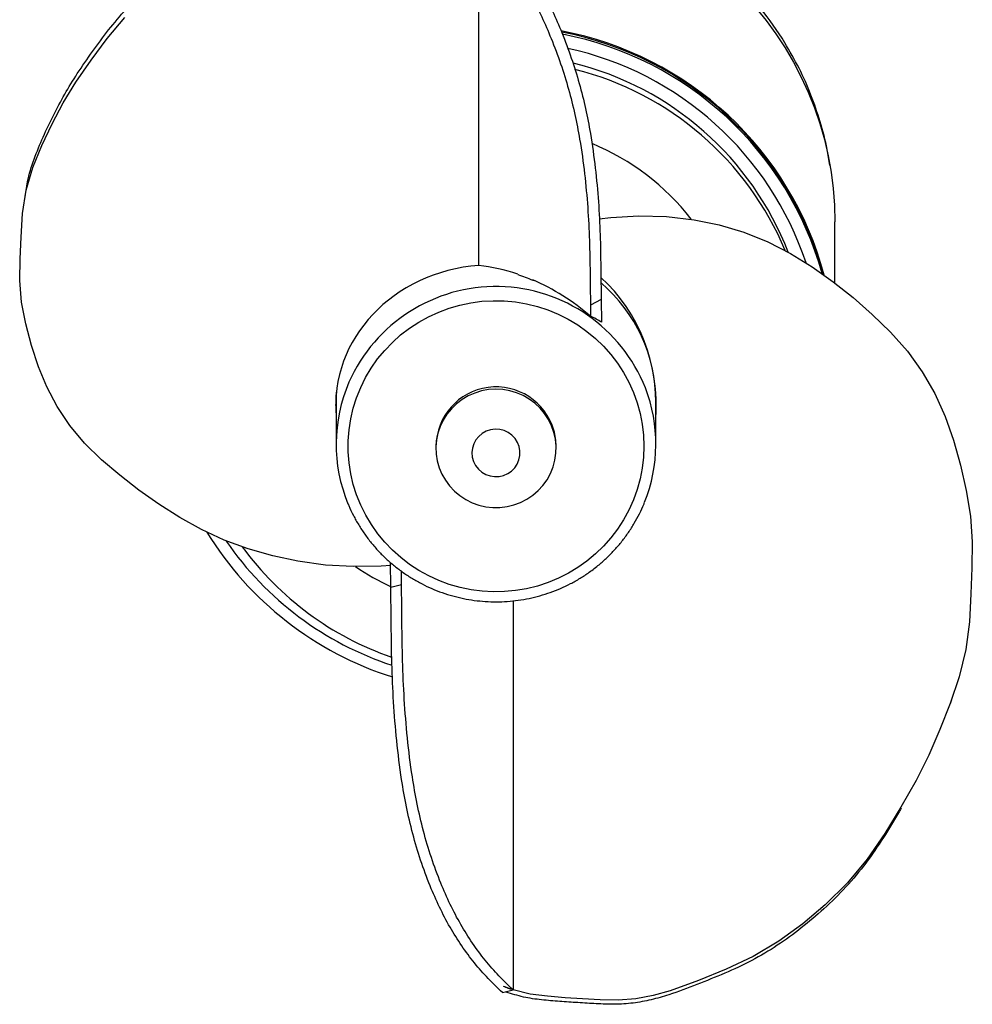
# Model space of a CAD drawing. Header units: millimetres. Extents: x 28 to 424, y 2 to 742.
# Tile 1 of 8: x 28 to 424, y 2 to 411. Entities that reach past the tile are written whole.
import ezdxf

# ---------------------------------------------------------------- set-up
doc = ezdxf.new("R2010")
doc.units = ezdxf.units.MM

msp = doc.modelspace()

# ---------------------------------------------------------------- linework, layer by layer
at = {"color": 7, "linetype": 'Continuous', "lineweight": 25}
for p, q in [((219.04, 309.21), (219.04, 452.76)), ((30.61, 340.44), (30.01, 336.91)), ((367.07, 301.86), (367.07, 327.31)), ((235.22, 305.53), (235.33, 305.32)), ((241.54, 302.93), (241.42, 303.16)), ((269.89, 295.08), (265.43, 292.71)), ((269.89, 295.08), (269.96, 285.6)), ((265.43, 292.71), (265.47, 288.06)), ((159.64, 255.23), (159.64, 252.56)), ((292.64, 252.56), (292.64, 256.08)), ((159.64, 252.56), (159.64, 234.84)), ((292.64, 234.84), (292.64, 252.56)), ((201.14, 233.98), (201.14, 233.09)), ((251.14, 233.09), (251.14, 233.98)), ((182.4, 175.34), (182.33, 185.57)), ((186.86, 176.46), (186.82, 181.97)), ((182.4, 175.34), (186.86, 176.46)), ((233.25, 169.69), (233.25, 7.84)), ((415.11, 127.01), (415.71, 128.67)), ((233.25, 7.84), (229.26, 9.28)), ((233.25, 7.84), (229.26, 9.28)), ((228.79, 6.72), (233.25, 7.84)), ((230.34, 6.97), (230.2, 7.08))]:
    msp.add_line(p, q, dxfattribs=at)
at = {"color": 7, "linetype": 'Continuous', "lineweight": 25, "flags": 128}
for points in [[(334.1, 416.51), (338.48, 411.1), (342.58, 405.49), (346.39, 399.67), (349.9, 393.68), (353.11, 387.52), (356, 381.21), (358.57, 374.77), (360.81, 368.21), (362.71, 361.55), (364.27, 354.81), (365.49, 347.99), (366.37, 341.13), (366.89, 334.22), (367.07, 327.31)], [(182.34, 184.39), (178.33, 184.15), (166.79, 183.99), (155.22, 184.57), (143.7, 186.12), (133.26, 188.34), (123.04, 191.27), (113.14, 194.96), (103.66, 199.38), (94.59, 204.39), (85.92, 209.86), (77.6, 215.71), (69.63, 221.89), (62.03, 228.37), (55.01, 235.26), (48.85, 242.66), (43.61, 250.49), (39.3, 258.63), (35.82, 266.99), (32.92, 275.87), (30.55, 284.85), (28.75, 293.88), (28.04, 302.92), (28.25, 311.94), (28.63, 320.98), (29.23, 330.8), (30.72, 340.47), (33.5, 349.9), (37.2, 359.08), (41.49, 368.05), (46.19, 376.86), (51.42, 385.45), (57.72, 394.63), (64.43, 403.61), (71.76, 412.25)], [(269.11, 328.54), (273.96, 329.09), (285.5, 329.78), (297.07, 329.57), (308.59, 328.22), (319.03, 326.02), (329.25, 322.96), (339.15, 319), (348.63, 314.14), (357.7, 308.56), (366.37, 302.42), (374.69, 295.8), (382.66, 288.8), (390.26, 281.41), (397.28, 273.51), (403.44, 264.97), (408.68, 255.87), (412.99, 246.37), (416.47, 236.57), (419.37, 226.12), (421.74, 215.54), (423.54, 204.88), (424.25, 194.16), (424.04, 183.41), (423.66, 172.65), (423.06, 160.94), (421.57, 149.38), (418.79, 138.04), (415.08, 126.96), (410.8, 116.11), (406.1, 105.43), (400.87, 95), (394.57, 83.8), (387.86, 72.84), (380.53, 62.26), (372.29, 52.33), (363.08, 43.25), (353.71, 35.29), (343.73, 28.05), (333.09, 21.73), (321.86, 16.43), (310.3, 11.77), (298.6, 7.46), (291.54, 5.47), (284.29, 4.12), (276.94, 3.55), (269.53, 3.7), (262.13, 4.12), (254.87, 4.59), (247.58, 5.18), (240.32, 6.14), (233.25, 7.84), (233.25, 7.84)], [(263.99, 186.24), (260.22, 183.55), (256.25, 181.16), (252.11, 179.07), (247.82, 177.29), (243.4, 175.84), (238.89, 174.72), (234.3, 173.94), (229.67, 173.51), (225.01, 173.42), (220.37, 173.68), (215.75, 174.28), (211.2, 175.23), (206.73, 176.51), (202.37, 178.12), (198.15, 180.05), (194.09, 182.29), (190.21, 184.82), (186.54, 187.64), (183.09, 190.72), (179.9, 194.05), (176.96, 197.61), (174.31, 201.38), (171.96, 205.33), (169.91, 209.45), (168.19, 213.71), (166.8, 218.08), (165.75, 222.55), (165.04, 227.08), (164.69, 231.65), (164.69, 236.24), (165.04, 240.81), (165.74, 245.34), (166.78, 249.8), (168.17, 254.18), (169.89, 258.44), (171.93, 262.56), (174.28, 266.52), (176.92, 270.29), (179.85, 273.85), (183.05, 277.18), (186.49, 280.27), (190.16, 283.09), (194.03, 285.63), (198.09, 287.87), (202.31, 289.81), (206.67, 291.42), (211.13, 292.71), (215.69, 293.66), (220.3, 294.27), (224.95, 294.53), (229.6, 294.45), (234.24, 294.01), (238.82, 293.24), (243.34, 292.13), (247.76, 290.68), (252.05, 288.91), (256.19, 286.82), (260.16, 284.43), (263.94, 281.75), (267.5, 278.8), (270.83, 275.59), (273.89, 272.14), (276.69, 268.48), (279.19, 264.62), (281.39, 260.58), (283.28, 256.39), (284.84, 252.07), (286.06, 247.64), (286.94, 243.14), (287.47, 238.59), (287.64, 234.01), (287.47, 229.43), (286.95, 224.87), (286.07, 220.37), (284.86, 215.94), (283.3, 211.62), (281.42, 207.43), (279.23, 203.39), (276.73, 199.52), (273.93, 195.85), (270.87, 192.4), (267.55, 189.19), (263.99, 186.24)], [(250.22, 239.72), (249.25, 242.48), (247.96, 245.11), (246.37, 247.56), (244.49, 249.82), (242.35, 251.84), (239.98, 253.59), (237.42, 255.06), (234.71, 256.22), (231.87, 257.06), (228.95, 257.55), (225.99, 257.71), (223.04, 257.52), (220.12, 256.99), (217.3, 256.12), (214.59, 254.92), (212.05, 253.43), (209.71, 251.64), (207.6, 249.6), (205.74, 247.32), (204.18, 244.84), (202.92, 242.2), (201.99, 239.43), (201.4, 236.58), (201.15, 233.67), (201.26, 230.75), (201.71, 227.87), (202.51, 225.06), (203.64, 222.37), (205.09, 219.82), (206.83, 217.46), (208.84, 215.32), (211.1, 213.43), (213.56, 211.81), (216.21, 210.5), (218.99, 209.5), (221.87, 208.83), (224.82, 208.5), (227.78, 208.52), (230.72, 208.88), (233.59, 209.59), (236.36, 210.62), (238.99, 211.97), (241.44, 213.61), (243.67, 215.53), (245.65, 217.69), (247.37, 220.07), (248.78, 222.64), (249.88, 225.35), (250.64, 228.16), (251.06, 231.05), (251.13, 233.97), (250.85, 236.87), (250.22, 239.72)], [(235.77, 233.85), (235.09, 235.6), (234.08, 237.19), (232.79, 238.56), (231.25, 239.66), (229.54, 240.46), (227.69, 240.93), (225.8, 241.04), (223.91, 240.8), (222.11, 240.21), (220.45, 239.29), (219, 238.08), (217.8, 236.63), (216.91, 234.97), (216.35, 233.18), (216.15, 231.32), (216.3, 229.46), (216.81, 227.65), (217.66, 225.98), (218.82, 224.49), (220.24, 223.25), (221.87, 222.29), (223.66, 221.66), (225.54, 221.37), (227.44, 221.43), (229.29, 221.85), (231.03, 222.61), (232.6, 223.67), (233.93, 225.01), (234.97, 226.57), (235.7, 228.3), (236.09, 230.14), (236.11, 232.01), (235.77, 233.85)]]:
    msp.add_lwpolyline(points, dxfattribs=at)
at = {"color": 8, "linetype": 'Continuous', "lineweight": 25, "flags": 128}
msp.add_lwpolyline([(159.64, 252.56), (159.68, 254.6), (159.76, 256.46)], dxfattribs=at)
at = {"color": 7, "linetype": 'Continuous', "lineweight": 25}
for centre, radius, start, end in [((227.32, 269.14), 140, 14.8716, 79.3065), ((227.25, 269.07), 139.66, 15.1691, 79.1596), ((227.32, 268.32), 139.59, 15.5895, 79.0428), ((227.22, 267.85), 134.73, 18.3579, 77.6682), ((227.19, 267.87), 129.29, 21.214, 76.1239), ((227.17, 265.4), 129.33, 22.7401, 75.7517), ((226.84, 265.39), 102.29, 38.0725, 67.4458), ((224.23, 234.84), 64.59, 156.5021, 202.5652), ((226.18, 233.63), 25.03, 16.1775, 179.2193), ((228.06, 234.84), 64.58, 338.0235, 21.2249), ((226.88, 233.97), 24.27, 0.0024, 15.867), ((225.17, 271.62), 140.08, 211.601, 252.5068), ((225.28, 271.29), 135.25, 214.5855, 251.707), ((225.33, 268.82), 129.8, 216.2285, 250.8469), ((225.76, 268.91), 102.9, 235.6865, 245.1637)]:
    msp.add_arc(centre, radius, start, end, dxfattribs=at)
at = {"color": 8, "linetype": 'Continuous', "lineweight": 25}
for centre, radius, start, end in [((226.13, 233.57), 66.84, 21.6414, 156.1522), ((227.56, 252.44), 65.09, 0.1004, 49.4565)]:
    msp.add_arc(centre, radius, start, end, dxfattribs=at)
at = {"color": 7, "linetype": 'Continuous', "lineweight": 25}
for centre, major_axis, ratio, start_param, end_param in [((226.14, 249.43), (66.42, -6.66), 0.8978, 1.767254, 3.306741), ((226.14, 248.04), (58.2, -41.77), 0.779596, 1.944345, 2.187574), ((226.14, 248.04), (58.03, -41.65), 0.779596, 1.847258, 1.942258), ((226.14, 248.04), (58.2, -41.77), 0.779596, 1.450236, 1.849793), ((226.14, 249.43), (9.24, 70.85), 0.93216, 4.775966, 5.70843), ((226.14, 231.92), (32.47, 65.68), 0.88359, 0.266693, 0.276462), ((226.14, 232.64), (59.05, 38.21), 0.811178, 0.370562, 0.456778), ((226.14, 250.59), (66.42, -6.66), 0.8978, 3.241084, 3.306741), ((226.14, 250.59), (9.24, 70.85), 0.93216, 4.775966, 4.843172)]:
    msp.add_ellipse(centre, major_axis=major_axis, ratio=ratio, start_param=start_param, end_param=end_param, dxfattribs=at)
for points, knots in [([(30.76, 340.41), (30.92, 341.61), (31.53, 346.05), (34, 353.46), (37.69, 362.63), (42.03, 371.59), (46.69, 380.42), (52.1, 389.3), (58.27, 398.18), (64.92, 407.19), (72.2, 415.86), (80.41, 423.96), (89.55, 431.09), (99.07, 437.59), (109.04, 443.35), (119.68, 448.31), (130.97, 452.31), (142.58, 455.71), (152.67, 458.67), (161.58, 460.48), (169.1, 461.39), (176.76, 461.53), (184.44, 460.99), (192.07, 460.32), (199.66, 459.64), (207.2, 458.85), (214.73, 457.72), (219.54, 456.26), (221.94, 455.53)], [0, 0, 0, 0, 0.016202, 0.060135, 0.104125, 0.14803, 0.191951, 0.235861, 0.284176, 0.332491, 0.38081, 0.429106, 0.477431, 0.523217, 0.568969, 0.614742, 0.660476, 0.70624, 0.751984, 0.779795, 0.807612, 0.835349, 0.863123, 0.890876, 0.918128, 0.945529, 0.972851, 1, 1, 1, 1]), ([(223.5, 455.13), (225.48, 452.73), (229.44, 447.93), (235.13, 440.28), (240.45, 432.16), (245.35, 423.7), (249.72, 414.94), (253.82, 405.49), (257.59, 395.43), (260.87, 384.85), (263.48, 374.37), (265.75, 362.6), (267.55, 349.65), (268.84, 335.6), (269.53, 321.88), (269.72, 308.47), (269.83, 299.55), (269.89, 295.08)], [0, 0, 0, 0, 0.0522626, 0.1045049, 0.1568012, 0.2090771, 0.2613419, 0.313647, 0.375257, 0.4368666, 0.4985008, 0.5601056, 0.6481059, 0.7360835, 0.8240534, 0.9120282, 1, 1, 1, 1]), ([(219.04, 452.76), (221.03, 450.36), (224.99, 445.56), (230.68, 437.9), (235.99, 429.79), (240.89, 421.33), (245.26, 412.56), (249.37, 403.12), (253.14, 393.06), (256.42, 382.48), (259.02, 372), (261.3, 360.23), (263.1, 347.28), (264.38, 333.23), (265.08, 319.51), (265.27, 306.1), (265.38, 297.18), (265.43, 292.71)], [0, 0, 0, 0, 0.052263, 0.104505, 0.156801, 0.209077, 0.261342, 0.313647, 0.375257, 0.436867, 0.498501, 0.560106, 0.648106, 0.736083, 0.824053, 0.912028, 1, 1, 1, 1]), ([(364.93, 350.77), (364.6, 353), (363.7, 359.12), (361.12, 368.94), (357.26, 380.23), (352.39, 391.29), (348.3, 398.33), (346.26, 401.84)], [0, 0, 0, 0, 0.123768, 0.339528, 0.555288, 0.777644, 1, 1, 1, 1]), ([(164.62, 210.01), (164.71, 209.77), (165.35, 208.12), (166.8, 205.17), (169, 201.2), (171.49, 197.4), (174.23, 193.78), (177.23, 190.35), (180.45, 187.14), (183.89, 184.15), (187.53, 181.4), (191.36, 178.9), (195.35, 176.67), (199.49, 174.72), (203.76, 173.05), (208.13, 171.68), (212.58, 170.6), (217.11, 169.83), (221.67, 169.37), (226.26, 169.23), (230.84, 169.39), (235.41, 169.86), (239.93, 170.65), (244.38, 171.74), (248.75, 173.13), (253.01, 174.81), (257.14, 176.78), (261.13, 179.02), (264.42, 181.17), (266.34, 182.61), (267.04, 183.14)], [0, 0, 0, 0, 0.006434, 0.04378, 0.081129, 0.118481, 0.155837, 0.193196, 0.23056, 0.267927, 0.305299, 0.342674, 0.380054, 0.417437, 0.454824, 0.492214, 0.529607, 0.567002, 0.6044, 0.641798, 0.679198, 0.716598, 0.753998, 0.791397, 0.828795, 0.866191, 0.903586, 0.940977, 0.978366, 1, 1, 1, 1]), ([(267.04, 183.14), (267.69, 183.66), (269.54, 185.11), (272.42, 187.69), (275.61, 190.95), (278.56, 194.41), (281.26, 198.07), (283.71, 201.9), (285.85, 205.89), (287.25, 208.82), (287.85, 210.43), (287.92, 210.63)], [0, 0, 0, 0, 0.071114, 0.201218, 0.331329, 0.461427, 0.59151, 0.721579, 0.851634, 0.981674, 1, 1, 1, 1]), ([(233.25, 7.84), (231.26, 9.77), (227.3, 13.61), (221.61, 20.05), (216.3, 27.21), (211.4, 34.98), (207.02, 43.35), (202.92, 52.66), (199.15, 62.85), (195.87, 73.91), (193.27, 85.15), (190.99, 98.08), (189.19, 112.64), (187.91, 128.75), (187.21, 144.74), (187.02, 160.6), (186.91, 171.17), (186.86, 176.46)], [0, 0, 0, 0, 0.0522627, 0.1045049, 0.1568012, 0.2090771, 0.2613418, 0.313647, 0.3752569, 0.4368666, 0.4985007, 0.5601055, 0.6481059, 0.7360834, 0.8240533, 0.9120282, 1, 1, 1, 1]), ([(228.79, 6.72), (226.81, 8.65), (222.84, 12.49), (217.15, 18.93), (211.84, 26.09), (206.94, 33.86), (202.57, 42.23), (198.47, 51.54), (194.69, 61.73), (191.42, 72.79), (188.81, 84.03), (186.54, 96.96), (184.74, 111.53), (183.45, 127.63), (182.75, 143.62), (182.57, 159.49), (182.46, 170.06), (182.4, 175.34)], [0, 0, 0, 0, 0.052263, 0.104505, 0.156801, 0.209077, 0.261342, 0.313647, 0.375257, 0.436867, 0.498501, 0.560106, 0.648106, 0.736083, 0.824053, 0.912028, 1, 1, 1, 1]), ([(394.73, 83.5), (394.48, 83.04), (392.13, 78.86), (387.34, 71.13), (380.1, 60.48), (371.88, 50.52), (362.74, 41.64), (353.22, 33.51), (343.25, 26.24), (332.61, 19.89), (321.31, 14.65), (309.71, 10.11), (299.61, 6.16), (290.71, 3.64), (283.19, 2.24), (275.53, 1.75), (267.85, 2.07), (260.22, 2.54), (252.63, 3.03), (245.09, 3.65), (237.56, 4.67), (232.75, 6.21), (230.34, 6.97)], [0, 0, 0, 0, 0.008095, 0.075045, 0.141999, 0.208923, 0.275885, 0.33933, 0.402728, 0.466155, 0.529527, 0.592943, 0.656329, 0.694866, 0.733412, 0.771846, 0.810332, 0.848789, 0.886552, 0.924521, 0.962379, 1, 1, 1, 1]), ([(233.25, 7.84), (232.57, 8.05), (231.22, 8.45), (229.92, 9), (229.26, 9.28)], [0, 0, 0, 0, 0.495824, 1, 1, 1, 1])]:
    msp.add_open_spline(points, degree=3, knots=knots, dxfattribs=at)
msp.add_open_spline([(346.26, 401.84), (343.21, 406.8), (339.86, 411.55), (336.2, 416.1)], degree=3, dxfattribs=at)

doc.saveas('drawing.dxf')
